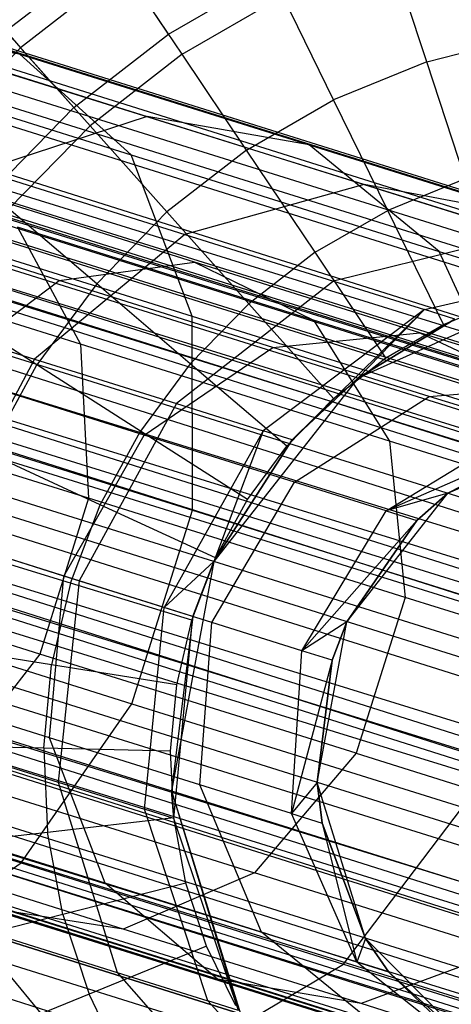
# Model space of a CAD drawing. Extents: x -38.3 to -0.1, y -39.1 to 0.
# Tile 121 of 256: x -8.025 to -7.851, y -23.207 to -22.809. Entities that reach past the tile are written whole.
import ezdxf

# ---------------------------------------------------------------- set-up
doc = ezdxf.new("R2010")
doc.units = 0
doc.header["$MEASUREMENT"] = 0
doc.layers.get('0').update_dxf_attribs({"color": 13, "linetype": 'CONTINUOUS'})

# ---------------------------------------------------------------- blocks, each defined once
blk = doc.blocks.new('ORTO_XII_A_STL')
at = {"color": 0}
for p, q in [((20.81199, 19.7049, 0.98681), (37.16996, 14.56768, 0.91701)), ((37.17335, 14.57852, 1.01054), (20.81199, 19.7049, 0.98681)), ((37.17335, 14.57852, 1.01054), (20.81199, 19.7049, 0.98681)), ((37.17378, 14.57989, 0.98681), (20.81199, 19.7049, 0.98681)), ((37.17378, 14.57989, 0.98681), (20.81199, 19.7049, 0.98681)), ((20.81199, 19.7049, 0.98681), (37.16996, 14.56768, 0.91701)), ((37.16996, 14.56768, 0.91701), (20.80525, 19.68338, 0.89533)), ((37.16704, 14.55837, 0.89533), (20.80525, 19.68338, 0.89533)), ((37.16996, 14.56768, 0.91701), (20.80525, 19.68338, 0.89533)), ((37.16704, 14.55837, 0.89533), (20.80525, 19.68338, 0.89533)), ((37.15396, 14.5166, 0.83947), (20.80525, 19.68338, 0.89533)), ((37.15396, 14.5166, 0.83947), (20.80525, 19.68338, 0.89533)), ((37.16337, 14.54663, 1.09863), (20.80525, 19.68338, 1.07829)), ((37.16704, 14.55837, 1.07829), (20.80525, 19.68338, 1.07829)), ((37.16337, 14.54663, 1.09863), (20.80525, 19.68338, 1.07829)), ((37.16704, 14.55837, 1.07829), (20.80525, 19.68338, 1.07829)), ((37.17335, 14.57852, 1.01054), (20.80525, 19.68338, 1.07829)), ((37.17335, 14.57852, 1.01054), (20.80525, 19.68338, 1.07829)), ((20.79434, 19.64854, 0.98681), (37.15613, 14.52353, 0.98681)), ((37.15141, 14.50847, 0.92277), (20.79434, 19.64854, 0.98681)), ((37.15141, 14.50847, 0.92277), (20.79434, 19.64854, 0.98681)), ((37.15345, 14.51499, 0.93795), (20.79434, 19.64854, 0.98681)), ((37.15345, 14.51499, 0.93795), (20.79434, 19.64854, 0.98681)), ((20.79434, 19.64854, 0.98681), (37.15613, 14.52353, 0.98681)), ((37.15613, 14.52353, 0.98681), (20.78962, 19.63348, 1.05085)), ((37.15583, 14.52257, 1.00342), (20.78962, 19.63348, 1.05085)), ((37.15613, 14.52353, 0.98681), (20.78962, 19.63348, 1.05085)), ((37.15583, 14.52257, 1.00342), (20.78962, 19.63348, 1.05085)), ((37.15141, 14.50847, 1.05085), (20.78962, 19.63348, 1.05085)), ((37.15141, 14.50847, 1.05085), (20.78962, 19.63348, 1.05085)), ((37.13834, 14.46673, 0.87341), (20.78962, 19.63348, 0.92277)), ((37.14226, 14.47923, 0.88367), (20.78962, 19.63348, 0.92277)), ((37.13834, 14.46673, 0.87341), (20.78962, 19.63348, 0.92277)), ((37.14226, 14.47923, 0.88367), (20.78962, 19.63348, 0.92277)), ((37.15141, 14.50847, 0.92277), (20.78962, 19.63348, 0.92277)), ((37.15141, 14.50847, 0.92277), (20.78962, 19.63348, 0.92277)), ((37.15396, 14.5166, 0.83947), (20.78657, 19.62376, 0.82481)), ((37.14837, 14.49875, 0.82481), (20.78657, 19.62376, 0.82481)), ((37.15396, 14.5166, 0.83947), (20.78657, 19.62376, 0.82481)), ((37.14837, 14.49875, 0.82481), (20.78657, 19.62376, 0.82481)), ((37.12902, 14.43699, 0.79568), (20.78657, 19.62376, 0.82481)), ((37.12902, 14.43699, 0.79568), (20.78657, 19.62376, 0.82481)), ((37.14229, 14.47933, 1.16111), (20.78657, 19.62376, 1.14882)), ((37.14837, 14.49875, 1.14882), (20.78657, 19.62376, 1.14882)), ((37.14229, 14.47933, 1.16111), (20.78657, 19.62376, 1.14882)), ((37.14837, 14.49875, 1.14882), (20.78657, 19.62376, 1.14882)), ((37.16337, 14.54663, 1.09863), (20.78657, 19.62376, 1.14882)), ((37.16337, 14.54663, 1.09863), (20.78657, 19.62376, 1.14882)), ((37.15141, 14.50847, 1.05085), (20.77655, 19.59175, 1.10021)), ((37.14884, 14.50025, 1.06509), (20.77655, 19.59175, 1.10021)), ((37.15141, 14.50847, 1.05085), (20.77655, 19.59175, 1.10021)), ((37.14884, 14.50025, 1.06509), (20.77655, 19.59175, 1.10021)), ((37.13834, 14.46673, 1.10021), (20.77655, 19.59175, 1.10021)), ((37.13834, 14.46673, 1.10021), (20.77655, 19.59175, 1.10021)), ((37.11991, 14.40789, 0.85002), (20.77655, 19.59175, 0.87341)), ((37.1248, 14.4235, 0.85302), (20.77655, 19.59175, 0.87341)), ((37.11991, 14.40789, 0.85002), (20.77655, 19.59175, 0.87341)), ((37.1248, 14.4235, 0.85302), (20.77655, 19.59175, 0.87341)), ((37.13834, 14.46673, 0.87341), (20.77655, 19.59175, 0.87341)), ((37.13834, 14.46673, 0.87341), (20.77655, 19.59175, 0.87341)), ((37.12902, 14.43699, 0.79568), (20.76024, 19.53969, 0.7914)), ((37.12204, 14.41468, 0.7914), (20.76024, 19.53969, 0.7914)), ((37.12902, 14.43699, 0.79568), (20.76024, 19.53969, 0.7914)), ((37.12204, 14.41468, 0.7914), (20.76024, 19.53969, 0.7914)), ((37.10086, 14.34708, 0.79568), (20.76024, 19.53969, 0.7914)), ((37.10086, 14.34708, 0.79568), (20.76024, 19.53969, 0.7914)), ((37.11494, 14.39204, 1.18366), (20.76024, 19.53969, 1.18223)), ((37.12204, 14.41468, 1.18223), (20.76024, 19.53969, 1.18223)), ((37.11494, 14.39204, 1.18366), (20.76024, 19.53969, 1.18223)), ((37.12204, 14.41468, 1.18223), (20.76024, 19.53969, 1.18223)), ((37.14229, 14.47933, 1.16111), (20.76024, 19.53969, 1.18223)), ((37.14229, 14.47933, 1.16111), (20.76024, 19.53969, 1.18223)), ((37.13834, 14.46673, 1.10021), (20.75812, 19.5329, 1.1236)), ((37.13408, 14.45314, 1.10882), (20.75812, 19.5329, 1.1236)), ((37.13834, 14.46673, 1.10021), (20.75812, 19.5329, 1.1236)), ((37.13408, 14.45314, 1.10882), (20.75812, 19.5329, 1.1236)), ((37.11991, 14.40789, 1.1236), (20.75812, 19.5329, 1.1236)), ((37.11991, 14.40789, 1.1236), (20.75812, 19.5329, 1.1236)), ((37.10034, 14.34541, 0.85797), (20.75812, 19.5329, 0.85002)), ((37.10509, 14.36057, 0.85302), (20.75812, 19.5329, 0.85002)), ((37.10034, 14.34541, 0.85797), (20.75812, 19.5329, 0.85002)), ((37.10509, 14.36057, 0.85302), (20.75812, 19.5329, 0.85002)), ((37.11991, 14.40789, 0.85002), (20.75812, 19.5329, 0.85002)), ((37.11991, 14.40789, 0.85002), (20.75812, 19.5329, 0.85002)), ((37.11991, 14.40789, 1.1236), (20.73854, 19.47042, 1.11565)), ((37.11494, 14.39204, 1.12461), (20.73854, 19.47042, 1.11565)), ((37.11991, 14.40789, 1.1236), (20.73854, 19.47042, 1.11565)), ((37.11494, 14.39204, 1.12461), (20.73854, 19.47042, 1.11565)), ((37.10034, 14.34541, 1.11565), (20.73854, 19.47042, 1.11565)), ((37.10034, 14.34541, 1.11565), (20.73854, 19.47042, 1.11565)), ((37.08411, 14.29361, 0.89544), (20.73854, 19.47042, 0.85797)), ((37.08763, 14.30484, 0.88367), (20.73854, 19.47042, 0.85797)), ((37.08411, 14.29361, 0.89544), (20.73854, 19.47042, 0.85797)), ((37.08763, 14.30484, 0.88367), (20.73854, 19.47042, 0.85797)), ((37.10034, 14.34541, 0.85797), (20.73854, 19.47042, 0.85797)), ((37.10034, 14.34541, 0.85797), (20.73854, 19.47042, 0.85797)), ((37.10086, 14.34708, 0.79568), (20.73228, 19.45043, 0.80275)), ((37.09408, 14.32542, 0.80275), (20.73228, 19.45043, 0.80275)), ((37.10086, 14.34708, 0.79568), (20.73228, 19.45043, 0.80275)), ((37.09408, 14.32542, 0.80275), (20.73228, 19.45043, 0.80275)), ((37.07592, 14.26747, 0.83947), (20.73228, 19.45043, 0.80275)), ((37.07592, 14.26747, 0.83947), (20.73228, 19.45043, 0.80275)), ((37.0876, 14.30474, 1.16111), (20.73228, 19.45043, 1.17087)), ((37.09408, 14.32542, 1.17087), (20.73228, 19.45043, 1.17087)), ((37.0876, 14.30474, 1.16111), (20.73228, 19.45043, 1.17087)), ((37.09408, 14.32542, 1.17087), (20.73228, 19.45043, 1.17087)), ((37.11494, 14.39204, 1.18366), (20.73228, 19.45043, 1.17087)), ((37.11494, 14.39204, 1.18366), (20.73228, 19.45043, 1.17087)), ((37.10034, 14.34541, 1.11565), (20.72232, 19.41862, 1.07819)), ((37.0958, 14.33093, 1.10882), (20.72232, 19.41862, 1.07819)), ((37.10034, 14.34541, 1.11565), (20.72232, 19.41862, 1.07819)), ((37.0958, 14.33093, 1.10882), (20.72232, 19.41862, 1.07819)), ((37.08411, 14.29361, 1.07819), (20.72232, 19.41862, 1.07819)), ((37.08411, 14.29361, 1.07819), (20.72232, 19.41862, 1.07819)), ((37.07495, 14.26436, 0.95383), (20.72232, 19.41862, 0.89544)), ((37.07643, 14.26908, 0.93795), (20.72232, 19.41862, 0.89544)), ((37.07495, 14.26436, 0.95383), (20.72232, 19.41862, 0.89544)), ((37.07643, 14.26908, 0.93795), (20.72232, 19.41862, 0.89544)), ((37.08411, 14.29361, 0.89544), (20.72232, 19.41862, 0.89544)), ((37.08411, 14.29361, 0.89544), (20.72232, 19.41862, 0.89544)), ((37.08411, 14.29361, 1.07819), (20.71316, 19.38937, 1.01979)), ((37.08105, 14.28382, 1.06509), (20.71316, 19.38937, 1.01979)), ((37.08411, 14.29361, 1.07819), (20.71316, 19.38937, 1.01979)), ((37.08105, 14.28382, 1.06509), (20.71316, 19.38937, 1.01979)), ((37.07495, 14.26436, 1.01979), (20.71316, 19.38937, 1.01979)), ((37.07495, 14.26436, 1.01979), (20.71316, 19.38937, 1.01979)), ((37.07405, 14.2615, 1.00342), (20.71316, 19.38937, 0.95383)), ((37.07405, 14.2615, 1.00342), (20.71316, 19.38937, 0.95383)), ((37.07495, 14.26436, 0.95383), (20.71316, 19.38937, 0.95383)), ((37.07495, 14.26436, 0.95383), (20.71316, 19.38937, 0.95383)), ((37.07495, 14.26436, 1.01979), (20.71196, 19.38555, 0.98681)), ((37.07495, 14.26436, 1.01979), (20.71196, 19.38555, 0.98681)), ((37.07405, 14.2615, 1.00342), (20.71196, 19.38555, 0.98681)), ((37.07405, 14.2615, 1.00342), (20.71196, 19.38555, 0.98681)), ((37.07592, 14.26747, 0.83947), (20.70911, 19.37644, 0.85627)), ((20.70911, 19.37644, 0.85627), (37.05993, 14.21639, 0.91701)), ((20.70911, 19.37644, 0.85627), (37.05993, 14.21639, 0.91701)), ((20.70911, 19.37644, 0.85627), (37.0709, 14.25143, 0.85627)), ((20.70911, 19.37644, 0.85627), (37.0709, 14.25143, 0.85627)), ((37.07592, 14.26747, 0.83947), (20.70911, 19.37644, 0.85627)), ((37.06652, 14.23744, 1.09863), (20.70911, 19.37644, 1.11735)), ((37.0709, 14.25143, 1.11735), (20.70911, 19.37644, 1.11735)), ((37.06652, 14.23744, 1.09863), (20.70911, 19.37644, 1.11735)), ((37.0709, 14.25143, 1.11735), (20.70911, 19.37644, 1.11735)), ((37.0876, 14.30474, 1.16111), (20.70911, 19.37644, 1.11735)), ((37.0876, 14.30474, 1.16111), (20.70911, 19.37644, 1.11735)), ((30.4274, 16.69193, 1.88471), (30.56423, 16.64907, 2.00717)), ((30.4274, 16.69193, 1.88471), (30.56423, 16.64907, 2.00717)), ((30.60125, 16.69146, 14.73178), (30.55861, 16.65836, 14.73178)), ((30.60125, 16.69146, 14.73178), (30.55861, 16.65836, 14.73178)), ((30.62425, 16.65725, 14.66398), (30.60125, 16.69146, 14.73178)), ((30.62425, 16.65725, 14.66398), (30.60125, 16.69146, 14.73178)), ((30.72862, 16.64604, 16.969), (30.714, 16.69033, 16.94725)), ((30.72862, 16.64604, 16.969), (30.714, 16.69033, 16.94725)), ((30.60622, 16.68407, 16.91773), (30.56454, 16.65171, 16.91773)), ((30.60622, 16.68407, 16.91773), (30.56454, 16.65171, 16.91773)), ((30.62974, 16.64908, 16.94725), (30.60622, 16.68407, 16.91773)), ((30.62974, 16.64908, 16.94725), (30.60622, 16.68407, 16.91773)), ((30.62425, 16.65725, 14.66398), (30.66613, 16.68143, 14.66398)), ((30.62425, 16.65725, 14.66398), (30.66613, 16.68143, 14.66398)), ((30.54031, 16.67886, 16.88133), (30.56454, 16.65171, 16.91773)), ((30.54031, 16.67886, 16.88133), (30.56454, 16.65171, 16.91773)), ((30.62974, 16.64908, 16.94725), (30.67046, 16.67259, 16.94725)), ((30.62974, 16.64908, 16.94725), (30.67046, 16.67259, 16.94725)), ((30.69098, 16.63069, 16.969), (30.67046, 16.67259, 16.94725)), ((30.69098, 16.63069, 16.969), (30.67046, 16.67259, 16.94725)), ((30.56423, 16.64907, 2.00717), (30.50674, 16.65811, 2.06474)), ((30.50674, 16.65811, 2.06474), (30.61569, 16.62399, 2.19841)), ((30.50674, 16.65811, 2.06474), (30.61569, 16.62399, 2.19841)), ((30.56423, 16.64907, 2.00717), (30.50674, 16.65811, 2.06474)), ((30.58605, 16.62759, 14.66398), (30.55861, 16.65836, 14.73178)), ((30.58605, 16.62759, 14.66398), (30.55861, 16.65836, 14.73178)), ((30.58605, 16.62759, 14.66398), (30.62425, 16.65725, 14.66398)), ((30.58605, 16.62759, 14.66398), (30.62425, 16.65725, 14.66398)), ((30.72862, 16.64604, 16.969), (30.768, 16.65611, 16.969)), ((30.72862, 16.64604, 16.969), (30.768, 16.65611, 16.969)), ((30.4635, 16.65411, 1.82173), (30.6092, 16.60848, 1.95213)), ((30.4635, 16.65411, 1.82173), (30.6092, 16.60848, 1.95213)), ((30.52765, 16.61397, 16.91773), (30.56454, 16.65171, 16.91773)), ((30.52765, 16.61397, 16.91773), (30.56454, 16.65171, 16.91773)), ((30.6092, 16.60848, 1.95213), (30.56423, 16.64907, 2.00717)), ((30.56423, 16.64907, 2.00717), (30.68109, 16.61246, 2.15056)), ((30.56423, 16.64907, 2.00717), (30.68109, 16.61246, 2.15056)), ((30.6092, 16.60848, 1.95213), (30.56423, 16.64907, 2.00717)), ((30.56454, 16.65171, 16.91773), (30.59261, 16.62025, 16.94725)), ((30.56454, 16.65171, 16.91773), (30.59261, 16.62025, 16.94725)), ((30.62974, 16.64908, 16.94725), (30.59261, 16.62025, 16.94725)), ((30.62974, 16.64908, 16.94725), (30.59261, 16.62025, 16.94725)), ((30.65577, 16.61037, 16.969), (30.62974, 16.64908, 16.94725)), ((30.65577, 16.61037, 16.969), (30.62974, 16.64908, 16.94725)), ((30.72862, 16.64604, 16.969), (30.69098, 16.63069, 16.969)), ((30.72862, 16.64604, 16.969), (30.69098, 16.63069, 16.969)), ((30.7442, 16.59882, 16.98232), (30.72862, 16.64604, 16.969)), ((30.7442, 16.59882, 16.98232), (30.72862, 16.64604, 16.969)), ((30.65577, 16.61037, 16.969), (30.69098, 16.63069, 16.969)), ((30.65577, 16.61037, 16.969), (30.69098, 16.63069, 16.969)), ((30.71284, 16.58604, 16.98232), (30.69098, 16.63069, 16.969)), ((30.71284, 16.58604, 16.98232), (30.69098, 16.63069, 16.969)), ((30.55225, 16.59301, 14.66398), (30.58605, 16.62759, 14.66398)), ((30.55225, 16.59301, 14.66398), (30.58605, 16.62759, 14.66398)), ((30.61569, 16.62399, 2.19841), (30.54873, 16.60207, 2.24008)), ((30.61569, 16.62399, 2.19841), (30.54873, 16.60207, 2.24008)), ((30.55974, 16.58662, 16.94725), (30.59261, 16.62025, 16.94725)), ((30.55974, 16.58662, 16.94725), (30.59261, 16.62025, 16.94725)), ((30.59261, 16.62025, 16.94725), (30.62366, 16.58544, 16.969)), ((30.59261, 16.62025, 16.94725), (30.62366, 16.58544, 16.969)), ((30.68109, 16.61246, 2.15056), (30.61569, 16.62399, 2.19841)), ((30.61569, 16.62399, 2.19841), (30.70334, 16.59653, 2.3483)), ((30.61569, 16.62399, 2.19841), (30.70334, 16.59653, 2.3483)), ((30.68109, 16.61246, 2.15056), (30.61569, 16.62399, 2.19841)), ((30.73363, 16.5695, 2.1048), (30.68109, 16.61246, 2.15056)), ((30.68109, 16.61246, 2.15056), (30.77511, 16.58302, 2.31134)), ((30.68109, 16.61246, 2.15056), (30.77511, 16.58302, 2.31134)), ((30.73363, 16.5695, 2.1048), (30.68109, 16.61246, 2.15056)), ((30.63387, 16.54335, 1.90911), (30.6092, 16.60848, 1.95213)), ((30.6092, 16.60848, 1.95213), (30.73363, 16.5695, 2.1048)), ((30.6092, 16.60848, 1.95213), (30.73363, 16.5695, 2.1048)), ((30.63387, 16.54335, 1.90911), (30.6092, 16.60848, 1.95213)), ((30.65577, 16.61037, 16.969), (30.62366, 16.58544, 16.969)), ((30.65577, 16.61037, 16.969), (30.62366, 16.58544, 16.969)), ((30.68351, 16.56911, 16.98232), (30.65577, 16.61037, 16.969)), ((30.68351, 16.56911, 16.98232), (30.65577, 16.61037, 16.969)), ((30.63475, 16.56517, 2.17242), (30.5215, 16.60065, 2.03347)), ((30.63475, 16.56517, 2.17242), (30.5215, 16.60065, 2.03347)), ((30.54873, 16.60207, 2.24008), (30.63083, 16.57635, 2.38048)), ((30.54873, 16.60207, 2.24008), (30.63083, 16.57635, 2.38048)), ((30.70334, 16.59653, 2.3483), (30.63083, 16.57635, 2.38048)), ((30.70334, 16.59653, 2.3483), (30.63083, 16.57635, 2.38048)), ((30.77511, 16.58302, 2.31134), (30.70334, 16.59653, 2.3483)), ((30.70334, 16.59653, 2.3483), (30.76753, 16.57642, 2.51071)), ((30.70334, 16.59653, 2.3483), (30.76753, 16.57642, 2.51071)), ((30.77511, 16.58302, 2.31134), (30.70334, 16.59653, 2.3483)), ((30.7442, 16.59882, 16.98232), (30.71284, 16.58604, 16.98232)), ((30.7442, 16.59882, 16.98232), (30.71284, 16.58604, 16.98232)), ((30.58015, 16.55777, 2.20866), (30.4729, 16.59136, 2.07707)), ((30.58015, 16.55777, 2.20866), (30.4729, 16.59136, 2.07707)), ((30.48125, 16.59116, 1.77252), (30.63387, 16.54335, 1.90911)), ((30.48125, 16.59116, 1.77252), (30.63387, 16.54335, 1.90911)), ((30.59525, 16.55637, 16.969), (30.55974, 16.58662, 16.94725)), ((30.59525, 16.55637, 16.969), (30.55974, 16.58662, 16.94725)), ((30.59525, 16.55637, 16.969), (30.62366, 16.58544, 16.969)), ((30.59525, 16.55637, 16.969), (30.62366, 16.58544, 16.969)), ((30.62366, 16.58544, 16.969), (30.65676, 16.54834, 16.98232)), ((30.62366, 16.58544, 16.969), (30.65676, 16.54834, 16.98232)), ((30.68351, 16.56911, 16.98232), (30.71284, 16.58604, 16.98232)), ((30.68351, 16.56911, 16.98232), (30.71284, 16.58604, 16.98232)), ((30.73538, 16.53999, 16.98681), (30.71284, 16.58604, 16.98232)), ((30.73538, 16.53999, 16.98681), (30.71284, 16.58604, 16.98232)), ((30.58873, 16.532, 1.94879), (30.4425, 16.5778, 1.81791)), ((30.58873, 16.532, 1.94879), (30.4425, 16.5778, 1.81791)), ((30.68292, 16.54175, 2.13393), (30.56331, 16.57922, 1.98717)), ((30.56331, 16.57922, 1.98717), (30.58873, 16.532, 1.94879)), ((30.68292, 16.54175, 2.13393), (30.56331, 16.57922, 1.98717)), ((30.56331, 16.57922, 1.98717), (30.58873, 16.532, 1.94879)), ((30.63083, 16.57635, 2.38048), (30.57013, 16.52597, 2.40232)), ((30.63083, 16.57635, 2.38048), (30.57013, 16.52597, 2.40232)), ((30.63083, 16.57635, 2.38048), (30.69096, 16.55752, 2.53261)), ((30.63083, 16.57635, 2.38048), (30.69096, 16.55752, 2.53261)), ((30.76753, 16.57642, 2.51071), (30.69096, 16.55752, 2.53261)), ((30.76753, 16.57642, 2.51071), (30.69096, 16.55752, 2.53261)), ((30.68351, 16.56911, 16.98232), (30.65676, 16.54834, 16.98232)), ((30.68351, 16.56911, 16.98232), (30.65676, 16.54834, 16.98232)), ((30.71212, 16.52656, 16.98681), (30.68351, 16.56911, 16.98232)), ((30.71212, 16.52656, 16.98681), (30.68351, 16.56911, 16.98232)), ((30.76423, 16.50252, 2.06905), (30.73363, 16.5695, 2.1048)), ((30.73363, 16.5695, 2.1048), (30.83375, 16.53814, 2.276)), ((30.73363, 16.5695, 2.1048), (30.83375, 16.53814, 2.276)), ((30.76423, 16.50252, 2.06905), (30.73363, 16.5695, 2.1048)), ((30.58015, 16.55777, 2.20866), (30.63475, 16.56517, 2.17242)), ((30.58015, 16.55777, 2.20866), (30.63475, 16.56517, 2.17242)), ((30.72586, 16.53663, 2.32822), (30.63475, 16.56517, 2.17242)), ((30.63475, 16.56517, 2.17242), (30.68292, 16.54175, 2.13393)), ((30.72586, 16.53663, 2.32822), (30.63475, 16.56517, 2.17242)), ((30.63475, 16.56517, 2.17242), (30.68292, 16.54175, 2.13393)), ((30.72765, 16.54603, 2.69273), (30.80669, 16.56416, 2.68164)), ((30.72765, 16.54603, 2.69273), (30.80669, 16.56416, 2.68164)), ((30.53163, 16.52123, 2.23437), (30.58015, 16.55777, 2.20866)), ((30.53163, 16.52123, 2.23437), (30.58015, 16.55777, 2.20866)), ((30.66644, 16.53074, 2.35622), (30.58015, 16.55777, 2.20866)), ((30.66644, 16.53074, 2.35622), (30.58015, 16.55777, 2.20866)), ((30.69096, 16.55752, 2.53261), (30.6275, 16.508, 2.54748)), ((30.69096, 16.55752, 2.53261), (30.6275, 16.508, 2.54748)), ((30.69096, 16.55752, 2.53261), (30.72765, 16.54603, 2.69273)), ((30.69096, 16.55752, 2.53261), (30.72765, 16.54603, 2.69273)), ((30.78675, 16.55687, 4.60048), (30.70077, 16.51833, 4.60048)), ((30.78675, 16.55687, 4.60048), (30.70077, 16.51833, 4.60048)), ((30.59525, 16.55637, 16.969), (30.57105, 16.5237, 16.969)), ((30.59525, 16.55637, 16.969), (30.57105, 16.5237, 16.969)), ((30.63309, 16.52412, 16.98232), (30.59525, 16.55637, 16.969)), ((30.63309, 16.52412, 16.98232), (30.59525, 16.55637, 16.969)), ((30.49178, 16.55051, 2.26836), (30.57013, 16.52597, 2.40232)), ((30.49178, 16.55051, 2.26836), (30.57013, 16.52597, 2.40232)), ((30.57105, 16.5237, 16.969), (30.53176, 16.54884, 16.94725)), ((30.57105, 16.5237, 16.969), (30.53176, 16.54884, 16.94725)), ((30.73538, 16.53999, 16.98681), (30.76026, 16.55013, 16.98681)), ((30.73538, 16.53999, 16.98681), (30.76026, 16.55013, 16.98681)), ((30.63309, 16.52412, 16.98232), (30.65676, 16.54834, 16.98232)), ((30.63309, 16.52412, 16.98232), (30.65676, 16.54834, 16.98232)), ((30.65676, 16.54834, 16.98232), (30.69089, 16.51008, 16.98681)), ((30.65676, 16.54834, 16.98232), (30.69089, 16.51008, 16.98681)), ((30.72765, 16.54603, 2.69273), (30.66251, 16.49704, 2.70026)), ((30.72765, 16.54603, 2.69273), (30.66251, 16.49704, 2.70026)), ((30.72765, 16.54603, 2.69273), (30.67427, 16.49335, 2.85689)), ((30.72765, 16.54603, 2.69273), (30.67427, 16.49335, 2.85689)), ((30.70077, 16.51833, 2.85689), (30.72765, 16.54603, 2.69273)), ((30.70077, 16.51833, 2.85689), (30.72765, 16.54603, 2.69273)), ((30.73998, 16.54217, 2.85689), (30.72765, 16.54603, 2.69273)), ((30.73998, 16.54217, 2.85689), (30.72765, 16.54603, 2.69273)), ((30.63399, 16.46496, 1.88557), (30.63387, 16.54335, 1.90911)), ((30.63387, 16.54335, 1.90911), (30.76423, 16.50252, 2.06905)), ((30.63387, 16.54335, 1.90911), (30.76423, 16.50252, 2.06905)), ((30.63399, 16.46496, 1.88557), (30.63387, 16.54335, 1.90911)), ((30.77916, 16.51161, 2.2985), (30.68292, 16.54175, 2.13393)), ((30.68292, 16.54175, 2.13393), (30.71363, 16.49288, 2.10203)), ((30.77916, 16.51161, 2.2985), (30.68292, 16.54175, 2.13393)), ((30.68292, 16.54175, 2.13393), (30.71363, 16.49288, 2.10203)), ((30.70077, 16.51833, 2.85689), (30.73998, 16.54217, 2.85689)), ((30.73998, 16.54217, 2.85689), (30.70077, 16.51833, 4.60048)), ((30.73998, 16.54217, 2.85689), (30.70077, 16.51833, 4.60048)), ((30.70077, 16.51833, 2.85689), (30.73998, 16.54217, 2.85689)), ((30.66644, 16.53074, 2.35622), (30.72586, 16.53663, 2.32822)), ((30.66644, 16.53074, 2.35622), (30.72586, 16.53663, 2.32822)), ((30.71212, 16.52656, 16.98681), (30.73538, 16.53999, 16.98681)), ((30.71212, 16.52656, 16.98681), (30.73538, 16.53999, 16.98681)), ((30.7926, 16.51573, 2.49704), (30.72586, 16.53663, 2.32822)), ((30.72586, 16.53663, 2.32822), (30.77916, 16.51161, 2.2985)), ((30.7926, 16.51573, 2.49704), (30.72586, 16.53663, 2.32822)), ((30.72586, 16.53663, 2.32822), (30.77916, 16.51161, 2.2985)), ((30.71363, 16.49288, 2.10203), (30.58873, 16.532, 1.94879)), ((30.58873, 16.532, 1.94879), (30.59196, 16.46979, 1.92712)), ((30.71363, 16.49288, 2.10203), (30.58873, 16.532, 1.94879)), ((30.58873, 16.532, 1.94879), (30.59196, 16.46979, 1.92712)), ((30.6145, 16.49528, 2.37607), (30.66644, 16.53074, 2.35622)), ((30.6145, 16.49528, 2.37607), (30.66644, 16.53074, 2.35622)), ((30.72964, 16.51094, 2.5161), (30.66644, 16.53074, 2.35622)), ((30.72964, 16.51094, 2.5161), (30.66644, 16.53074, 2.35622)), ((30.57013, 16.52597, 2.40232), (30.53172, 16.4541, 2.41005)), ((30.57013, 16.52597, 2.40232), (30.53172, 16.4541, 2.41005)), ((30.57013, 16.52597, 2.40232), (30.6275, 16.508, 2.54748)), ((30.57013, 16.52597, 2.40232), (30.6275, 16.508, 2.54748)), ((30.69089, 16.51008, 16.98681), (30.71212, 16.52656, 16.98681)), ((30.69089, 16.51008, 16.98681), (30.71212, 16.52656, 16.98681)), ((30.6145, 16.49528, 2.37607), (30.53163, 16.52123, 2.23437)), ((30.6145, 16.49528, 2.37607), (30.53163, 16.52123, 2.23437)), ((30.55153, 16.48804, 16.969), (30.57105, 16.5237, 16.969)), ((30.55153, 16.48804, 16.969), (30.57105, 16.5237, 16.969)), ((30.61293, 16.49691, 16.98232), (30.57105, 16.5237, 16.969)), ((30.61293, 16.49691, 16.98232), (30.57105, 16.5237, 16.969)), ((30.63309, 16.52412, 16.98232), (30.61293, 16.49691, 16.98232)), ((30.63309, 16.52412, 16.98232), (30.61293, 16.49691, 16.98232)), ((30.67211, 16.49087, 16.98681), (30.63309, 16.52412, 16.98232)), ((30.67211, 16.49087, 16.98681), (30.63309, 16.52412, 16.98232)), ((30.59196, 16.46979, 1.92712), (30.44224, 16.51669, 1.79312)), ((30.59196, 16.46979, 1.92712), (30.44224, 16.51669, 1.79312)), ((30.70077, 16.51833, 4.60048), (30.64256, 16.44425, 4.60048)), ((30.70077, 16.51833, 4.60048), (30.64256, 16.44425, 4.60048)), ((30.67427, 16.49335, 2.85689), (30.70077, 16.51833, 2.85689)), ((30.70077, 16.51833, 4.60048), (30.67427, 16.49335, 2.85689)), ((30.67427, 16.49335, 2.85689), (30.70077, 16.51833, 2.85689)), ((30.70077, 16.51833, 4.60048), (30.67427, 16.49335, 2.85689)), ((30.70077, 16.51833, 2.85689), (30.70077, 16.51833, 4.60048)), ((30.70077, 16.51833, 2.85689), (30.70077, 16.51833, 4.60048)), ((30.47757, 16.51395, 1.74558), (30.63399, 16.46496, 1.88557)), ((30.47757, 16.51395, 1.74558), (30.63399, 16.46496, 1.88557)), ((30.72964, 16.51094, 2.5161), (30.7926, 16.51573, 2.49704)), ((30.72964, 16.51094, 2.5161), (30.7926, 16.51573, 2.49704)), ((30.67211, 16.49087, 16.98681), (30.69089, 16.51008, 16.98681)), ((30.67211, 16.49087, 16.98681), (30.69089, 16.51008, 16.98681)), ((30.67519, 16.47627, 2.52961), (30.72964, 16.51094, 2.5161)), ((30.67519, 16.47627, 2.52961), (30.72964, 16.51094, 2.5161)), ((30.76819, 16.49887, 2.68437), (30.72964, 16.51094, 2.5161)), ((30.76819, 16.49887, 2.68437), (30.72964, 16.51094, 2.5161)), ((30.6275, 16.508, 2.54748), (30.58812, 16.43643, 2.55274)), ((30.6275, 16.508, 2.54748), (30.58812, 16.43643, 2.55274)), ((30.6275, 16.508, 2.54748), (30.66251, 16.49704, 2.70026)), ((30.6275, 16.508, 2.54748), (30.66251, 16.49704, 2.70026)), ((30.59667, 16.4672, 16.98232), (30.61293, 16.49691, 16.98232)), ((30.59667, 16.4672, 16.98232), (30.61293, 16.49691, 16.98232)), ((30.65613, 16.46928, 16.98681), (30.61293, 16.49691, 16.98232)), ((30.65613, 16.46928, 16.98681), (30.61293, 16.49691, 16.98232)), ((30.66251, 16.49704, 2.70026), (30.62253, 16.42566, 2.70292)), ((30.66251, 16.49704, 2.70026), (30.62253, 16.42566, 2.70292)), ((30.66251, 16.49704, 2.70026), (30.64256, 16.44425, 2.85689)), ((30.66251, 16.49704, 2.70026), (30.64256, 16.44425, 2.85689)), ((30.67427, 16.49335, 2.85689), (30.66251, 16.49704, 2.70026)), ((30.67427, 16.49335, 2.85689), (30.66251, 16.49704, 2.70026)), ((30.71221, 16.46467, 2.69121), (30.76819, 16.49887, 2.68437)), ((30.71221, 16.46467, 2.69121), (30.76819, 16.49887, 2.68437)), ((30.73712, 16.47179, 4.60048), (30.79731, 16.49877, 4.60048)), ((30.73712, 16.47179, 4.60048), (30.79731, 16.49877, 4.60048)), ((30.58194, 16.43837, 2.38324), (30.6145, 16.49528, 2.37607)), ((30.58194, 16.43837, 2.38324), (30.6145, 16.49528, 2.37607)), ((30.67519, 16.47627, 2.52961), (30.6145, 16.49528, 2.37607)), ((30.67519, 16.47627, 2.52961), (30.6145, 16.49528, 2.37607)), ((30.64256, 16.44425, 2.85689), (30.67427, 16.49335, 2.85689)), ((30.67427, 16.49335, 2.85689), (30.64256, 16.44425, 4.60048)), ((30.67427, 16.49335, 2.85689), (30.64256, 16.44425, 4.60048)), ((30.64256, 16.44425, 2.85689), (30.67427, 16.49335, 2.85689)), ((30.78115, 16.49481, 2.85689), (30.71221, 16.46467, 2.69121)), ((30.78115, 16.49481, 2.85689), (30.71221, 16.46467, 2.69121)), ((30.81411, 16.4614, 2.27385), (30.71363, 16.49288, 2.10203)), ((30.71363, 16.49288, 2.10203), (30.71984, 16.42973, 2.08401)), ((30.81411, 16.4614, 2.27385), (30.71363, 16.49288, 2.10203)), ((30.71363, 16.49288, 2.10203), (30.71984, 16.42973, 2.08401)), ((30.78115, 16.49481, 2.85689), (30.73712, 16.47179, 2.85689)), ((30.73712, 16.47179, 4.60048), (30.78115, 16.49481, 2.85689)), ((30.78115, 16.49481, 2.85689), (30.73712, 16.47179, 2.85689)), ((30.73712, 16.47179, 4.60048), (30.78115, 16.49481, 2.85689)), ((30.65613, 16.46928, 16.98681), (30.67211, 16.49087, 16.98681)), ((30.65613, 16.46928, 16.98681), (30.67211, 16.49087, 16.98681)), ((30.59667, 16.4672, 16.98232), (30.55153, 16.48804, 16.969)), ((30.59667, 16.4672, 16.98232), (30.55153, 16.48804, 16.969)), ((30.64172, 16.41965, 2.53449), (30.67519, 16.47627, 2.52961)), ((30.64172, 16.41965, 2.53449), (30.67519, 16.47627, 2.52961)), ((30.71221, 16.46467, 2.69121), (30.67519, 16.47627, 2.52961)), ((30.71221, 16.46467, 2.69121), (30.67519, 16.47627, 2.52961)), ((30.59196, 16.46979, 1.92712), (30.57225, 16.40685, 1.92712)), ((30.59196, 16.46979, 1.92712), (30.57225, 16.40685, 1.92712)), ((30.71984, 16.42973, 2.08401), (30.59196, 16.46979, 1.92712)), ((30.71984, 16.42973, 2.08401), (30.59196, 16.46979, 1.92712)), ((30.64322, 16.44571, 16.98681), (30.65613, 16.46928, 16.98681)), ((30.64322, 16.44571, 16.98681), (30.65613, 16.46928, 16.98681)), ((30.69638, 16.41993, 4.60048), (30.73712, 16.47179, 4.60048)), ((30.69638, 16.41993, 4.60048), (30.73712, 16.47179, 4.60048)), ((30.73712, 16.47179, 2.85689), (30.71221, 16.46467, 2.69121)), ((30.73712, 16.47179, 2.85689), (30.71221, 16.46467, 2.69121)), ((30.73712, 16.47179, 2.85689), (30.72465, 16.46077, 2.85689)), ((30.72465, 16.46077, 2.85689), (30.73712, 16.47179, 4.60048)), ((30.72465, 16.46077, 2.85689), (30.73712, 16.47179, 4.60048)), ((30.73712, 16.47179, 2.85689), (30.72465, 16.46077, 2.85689)), ((30.73712, 16.47179, 2.85689), (30.73712, 16.47179, 4.60048)), ((30.73712, 16.47179, 2.85689), (30.73712, 16.47179, 4.60048)), ((30.58461, 16.43556, 16.98232), (30.59667, 16.4672, 16.98232)), ((30.58461, 16.43556, 16.98232), (30.59667, 16.4672, 16.98232)), ((30.64322, 16.44571, 16.98681), (30.59667, 16.4672, 16.98232)), ((30.64322, 16.44571, 16.98681), (30.59667, 16.4672, 16.98232)), ((30.58194, 16.43837, 2.38324), (30.50031, 16.46394, 2.24365)), ((30.58194, 16.43837, 2.38324), (30.50031, 16.46394, 2.24365)), ((30.60952, 16.38684, 1.88557), (30.63399, 16.46496, 1.88557)), ((30.60952, 16.38684, 1.88557), (30.63399, 16.46496, 1.88557)), ((30.63399, 16.46496, 1.88557), (30.76757, 16.42311, 2.04948)), ((30.63399, 16.46496, 1.88557), (30.76757, 16.42311, 2.04948)), ((30.67819, 16.40822, 2.69368), (30.71221, 16.46467, 2.69121)), ((30.67819, 16.40822, 2.69368), (30.71221, 16.46467, 2.69121)), ((30.71221, 16.46467, 2.69121), (30.72465, 16.46077, 2.85689)), ((30.71221, 16.46467, 2.69121), (30.72465, 16.46077, 2.85689)), ((30.72465, 16.46077, 2.85689), (30.67819, 16.40822, 2.69368)), ((30.72465, 16.46077, 2.85689), (30.67819, 16.40822, 2.69368)), ((30.72465, 16.46077, 2.85689), (30.69638, 16.41993, 2.85689)), ((30.69638, 16.41993, 4.60048), (30.72465, 16.46077, 2.85689)), ((30.72465, 16.46077, 2.85689), (30.69638, 16.41993, 2.85689)), ((30.69638, 16.41993, 4.60048), (30.72465, 16.46077, 2.85689)), ((30.57225, 16.40685, 1.92712), (30.42252, 16.45375, 1.79312)), ((30.57225, 16.40685, 1.92712), (30.42252, 16.45375, 1.79312)), ((30.58812, 16.43643, 2.55274), (30.53172, 16.4541, 2.41005)), ((30.58812, 16.43643, 2.55274), (30.53172, 16.4541, 2.41005)), ((30.58461, 16.43556, 16.98232), (30.53705, 16.45006, 16.969)), ((30.58461, 16.43556, 16.98232), (30.53705, 16.45006, 16.969)), ((30.63365, 16.4206, 16.98681), (30.64322, 16.44571, 16.98681)), ((30.63365, 16.4206, 16.98681), (30.64322, 16.44571, 16.98681)), ((30.64256, 16.44425, 2.85689), (30.62253, 16.42566, 2.70292)), ((30.64256, 16.44425, 2.85689), (30.62253, 16.42566, 2.70292)), ((30.64256, 16.44425, 4.60048), (30.62544, 16.3516, 4.60048)), ((30.64256, 16.44425, 4.60048), (30.62544, 16.3516, 4.60048)), ((30.6341, 16.42204, 2.85689), (30.64256, 16.44425, 2.85689)), ((30.64256, 16.44425, 4.60048), (30.6341, 16.42204, 2.85689)), ((30.6341, 16.42204, 2.85689), (30.64256, 16.44425, 2.85689)), ((30.64256, 16.44425, 4.60048), (30.6341, 16.42204, 2.85689)), ((30.64256, 16.44425, 2.85689), (30.64256, 16.44425, 4.60048)), ((30.64256, 16.44425, 2.85689), (30.64256, 16.44425, 4.60048)), ((30.57622, 16.37306, 2.37607), (30.58194, 16.43837, 2.38324)), ((30.57622, 16.37306, 2.37607), (30.58194, 16.43837, 2.38324)), ((30.64172, 16.41965, 2.53449), (30.58194, 16.43837, 2.38324)), ((30.64172, 16.41965, 2.53449), (30.58194, 16.43837, 2.38324)), ((30.45311, 16.43584, 1.74558), (30.60952, 16.38684, 1.88557)), ((30.45311, 16.43584, 1.74558), (30.60952, 16.38684, 1.88557)), ((30.58461, 16.43556, 16.98232), (30.57696, 16.40257, 16.98232)), ((30.58461, 16.43556, 16.98232), (30.57696, 16.40257, 16.98232)), ((30.58812, 16.43643, 2.55274), (30.57964, 16.35519, 2.54748)), ((30.58812, 16.43643, 2.55274), (30.57964, 16.35519, 2.54748)), ((30.63365, 16.4206, 16.98681), (30.58461, 16.43556, 16.98232)), ((30.63365, 16.4206, 16.98681), (30.58461, 16.43556, 16.98232)), ((30.62253, 16.42566, 2.70292), (30.58812, 16.43643, 2.55274)), ((30.62253, 16.42566, 2.70292), (30.58812, 16.43643, 2.55274)), ((30.71984, 16.42973, 2.08401), (30.70012, 16.3668, 2.08401)), ((30.71984, 16.42973, 2.08401), (30.70012, 16.3668, 2.08401)), ((30.82272, 16.39751, 2.25994), (30.71984, 16.42973, 2.08401)), ((30.82272, 16.39751, 2.25994), (30.71984, 16.42973, 2.08401)), ((30.61464, 16.34423, 2.70026), (30.62253, 16.42566, 2.70292)), ((30.61464, 16.34423, 2.70026), (30.62253, 16.42566, 2.70292)), ((30.6341, 16.42204, 2.85689), (30.62253, 16.42566, 2.70292)), ((30.6341, 16.42204, 2.85689), (30.62253, 16.42566, 2.70292)), ((30.6341, 16.42204, 2.85689), (30.62544, 16.3516, 4.60048)), ((30.6341, 16.42204, 2.85689), (30.62544, 16.3516, 4.60048)), ((30.6264, 16.34054, 2.85689), (30.6341, 16.42204, 2.85689)), ((30.6264, 16.34054, 2.85689), (30.6341, 16.42204, 2.85689)), ((30.62759, 16.39443, 16.98681), (30.63365, 16.4206, 16.98681)), ((30.62759, 16.39443, 16.98681), (30.63365, 16.4206, 16.98681)), ((30.63691, 16.35405, 2.52961), (30.64172, 16.41965, 2.53449)), ((30.63691, 16.35405, 2.52961), (30.64172, 16.41965, 2.53449)), ((30.67819, 16.40822, 2.69368), (30.64172, 16.41965, 2.53449)), ((30.67819, 16.40822, 2.69368), (30.64172, 16.41965, 2.53449)), ((30.69638, 16.41993, 2.85689), (30.67819, 16.40822, 2.69368)), ((30.69638, 16.41993, 2.85689), (30.67819, 16.40822, 2.69368)), ((30.68439, 16.35508, 4.60048), (30.69638, 16.41993, 4.60048)), ((30.68439, 16.35508, 4.60048), (30.69638, 16.41993, 4.60048)), ((30.69638, 16.41993, 2.85689), (30.69045, 16.40438, 2.85689)), ((30.69045, 16.40438, 2.85689), (30.69638, 16.41993, 4.60048)), ((30.69045, 16.40438, 2.85689), (30.69638, 16.41993, 4.60048)), ((30.69638, 16.41993, 2.85689), (30.69045, 16.40438, 2.85689)), ((30.69638, 16.41993, 2.85689), (30.69638, 16.41993, 4.60048)), ((30.69638, 16.41993, 2.85689), (30.69638, 16.41993, 4.60048)), ((30.57696, 16.40257, 16.98232), (30.52788, 16.41046, 16.969)), ((30.57696, 16.40257, 16.98232), (30.52788, 16.41046, 16.969)), ((30.57225, 16.40685, 1.92712), (30.53411, 16.3576, 1.94879)), ((30.57225, 16.40685, 1.92712), (30.53411, 16.3576, 1.94879)), ((30.70012, 16.3668, 2.08401), (30.57225, 16.40685, 1.92712)), ((30.70012, 16.3668, 2.08401), (30.57225, 16.40685, 1.92712)), ((30.67393, 16.34245, 2.69121), (30.67819, 16.40822, 2.69368)), ((30.67393, 16.34245, 2.69121), (30.67819, 16.40822, 2.69368)), ((30.69045, 16.40438, 2.85689), (30.67819, 16.40822, 2.69368)), ((30.69045, 16.40438, 2.85689), (30.67819, 16.40822, 2.69368)), ((30.57389, 16.36884, 16.98232), (30.57696, 16.40257, 16.98232)), ((30.57389, 16.36884, 16.98232), (30.57696, 16.40257, 16.98232)), ((30.62759, 16.39443, 16.98681), (30.57696, 16.40257, 16.98232)), ((30.62759, 16.39443, 16.98681), (30.57696, 16.40257, 16.98232)), ((30.69045, 16.40438, 2.85689), (30.67393, 16.34245, 2.69121)), ((30.69045, 16.40438, 2.85689), (30.67393, 16.34245, 2.69121)), ((30.69045, 16.40438, 2.85689), (30.68439, 16.35508, 2.85689)), ((30.68439, 16.35508, 4.60048), (30.69045, 16.40438, 2.85689)), ((30.69045, 16.40438, 2.85689), (30.68439, 16.35508, 2.85689)), ((30.68439, 16.35508, 4.60048), (30.69045, 16.40438, 2.85689)), ((30.57622, 16.37306, 2.37607), (30.49335, 16.39902, 2.23437)), ((30.57622, 16.37306, 2.37607), (30.49335, 16.39902, 2.23437)), ((30.62515, 16.36768, 16.98681), (30.62759, 16.39443, 16.98681)), ((30.62515, 16.36768, 16.98681), (30.62759, 16.39443, 16.98681)), ((30.5647, 16.32252, 1.90911), (30.60952, 16.38684, 1.88557)), ((30.5647, 16.32252, 1.90911), (30.60952, 16.38684, 1.88557)), ((30.60952, 16.38684, 1.88557), (30.74311, 16.345, 2.04948)), ((30.60952, 16.38684, 1.88557), (30.74311, 16.345, 2.04948)), ((30.41208, 16.37033, 1.77252), (30.5647, 16.32252, 1.90911)), ((30.41208, 16.37033, 1.77252), (30.5647, 16.32252, 1.90911)), ((30.52226, 16.37316, 2.40232), (30.57964, 16.35519, 2.54748)), ((30.52226, 16.37316, 2.40232), (30.57964, 16.35519, 2.54748)), ((30.57389, 16.36884, 16.98232), (30.52418, 16.36997, 16.969)), ((30.57389, 16.36884, 16.98232), (30.52418, 16.36997, 16.969)), ((30.63691, 16.35405, 2.52961), (30.57622, 16.37306, 2.37607)), ((30.59864, 16.3143, 2.35622), (30.57622, 16.37306, 2.37607)), ((30.63691, 16.35405, 2.52961), (30.57622, 16.37306, 2.37607)), ((30.59864, 16.3143, 2.35622), (30.57622, 16.37306, 2.37607)), ((30.62515, 16.36768, 16.98681), (30.57389, 16.36884, 16.98232)), ((30.57389, 16.36884, 16.98232), (30.57543, 16.33501, 16.98232)), ((30.57389, 16.36884, 16.98232), (30.57543, 16.33501, 16.98232)), ((30.62515, 16.36768, 16.98681), (30.57389, 16.36884, 16.98232)), ((30.62637, 16.34084, 16.98681), (30.62515, 16.36768, 16.98681)), ((30.62637, 16.34084, 16.98681), (30.62515, 16.36768, 16.98681)), ((30.70012, 16.3668, 2.08401), (30.659, 16.31848, 2.10203)), ((30.70012, 16.3668, 2.08401), (30.659, 16.31848, 2.10203)), ((30.70012, 16.3668, 2.08401), (30.803, 16.33457, 2.25994)), ((30.70012, 16.3668, 2.08401), (30.803, 16.33457, 2.25994)), ((30.53411, 16.3576, 1.94879), (30.659, 16.31848, 2.10203)), ((30.53411, 16.3576, 1.94879), (30.659, 16.31848, 2.10203)), ((30.57964, 16.35519, 2.54748), (30.61464, 16.34423, 2.70026)), ((30.57964, 16.35519, 2.54748), (30.61464, 16.34423, 2.70026)), ((30.57964, 16.35519, 2.54748), (30.60351, 16.27832, 2.53261)), ((30.57964, 16.35519, 2.54748), (30.60351, 16.27832, 2.53261)), ((30.67393, 16.34245, 2.69121), (30.63691, 16.35405, 2.52961)), ((30.66184, 16.29451, 2.5161), (30.63691, 16.35405, 2.52961)), ((30.67393, 16.34245, 2.69121), (30.63691, 16.35405, 2.52961)), ((30.66184, 16.29451, 2.5161), (30.63691, 16.35405, 2.52961)), ((30.68439, 16.35508, 2.85689), (30.67393, 16.34245, 2.69121)), ((30.68439, 16.35508, 2.85689), (30.67393, 16.34245, 2.69121)), ((30.70392, 16.29208, 4.60048), (30.68439, 16.35508, 4.60048)), ((30.68439, 16.35508, 2.85689), (30.68637, 16.33856, 2.85689)), ((30.68637, 16.33856, 2.85689), (30.68439, 16.35508, 4.60048)), ((30.70392, 16.29208, 4.60048), (30.68439, 16.35508, 4.60048)), ((30.68637, 16.33856, 2.85689), (30.68439, 16.35508, 4.60048)), ((30.68439, 16.35508, 2.85689), (30.68637, 16.33856, 2.85689)), ((30.68439, 16.35508, 2.85689), (30.68439, 16.35508, 4.60048)), ((30.68439, 16.35508, 2.85689), (30.68439, 16.35508, 4.60048)), ((30.62544, 16.3516, 4.60048), (30.65334, 16.2616, 4.60048)), ((30.62544, 16.3516, 4.60048), (30.65252, 16.26297, 2.85689)), ((30.62544, 16.3516, 4.60048), (30.65334, 16.2616, 4.60048)), ((30.6264, 16.34054, 2.85689), (30.62544, 16.3516, 4.60048)), ((30.6264, 16.34054, 2.85689), (30.62544, 16.3516, 4.60048)), ((30.62544, 16.3516, 4.60048), (30.65252, 16.26297, 2.85689)), ((30.64019, 16.26683, 2.69273), (30.61464, 16.34423, 2.70026)), ((30.6264, 16.34054, 2.85689), (30.61464, 16.34423, 2.70026)), ((30.64019, 16.26683, 2.69273), (30.61464, 16.34423, 2.70026)), ((30.6264, 16.34054, 2.85689), (30.61464, 16.34423, 2.70026)), ((30.70039, 16.28243, 2.68437), (30.67393, 16.34245, 2.69121)), ((30.67393, 16.34245, 2.69121), (30.68637, 16.33856, 2.85689)), ((30.67393, 16.34245, 2.69121), (30.68637, 16.33856, 2.85689)), ((30.70039, 16.28243, 2.68437), (30.67393, 16.34245, 2.69121)), ((30.69505, 16.28169, 2.06905), (30.74311, 16.345, 2.04948)), ((30.69505, 16.28169, 2.06905), (30.74311, 16.345, 2.04948)), ((30.59864, 16.3143, 2.35622), (30.51236, 16.34133, 2.20866)), ((30.59864, 16.3143, 2.35622), (30.51236, 16.34133, 2.20866)), ((30.57543, 16.33501, 16.98232), (30.62637, 16.34084, 16.98681)), ((30.57543, 16.33501, 16.98232), (30.62637, 16.34084, 16.98681)), ((30.63124, 16.31441, 16.98681), (30.62637, 16.34084, 16.98681)), ((30.63124, 16.31441, 16.98681), (30.62637, 16.34084, 16.98681)), ((30.65252, 16.26297, 2.85689), (30.6264, 16.34054, 2.85689)), ((30.65252, 16.26297, 2.85689), (30.6264, 16.34054, 2.85689)), ((30.68637, 16.33856, 2.85689), (30.70039, 16.28243, 2.68437)), ((30.68637, 16.33856, 2.85689), (30.70392, 16.29208, 2.85689)), ((30.68637, 16.33856, 2.85689), (30.70039, 16.28243, 2.68437)), ((30.70392, 16.29208, 4.60048), (30.68637, 16.33856, 2.85689)), ((30.68637, 16.33856, 2.85689), (30.70392, 16.29208, 2.85689)), ((30.70392, 16.29208, 4.60048), (30.68637, 16.33856, 2.85689)), ((30.52603, 16.32936, 16.969), (30.57543, 16.33501, 16.98232)), ((30.52603, 16.32936, 16.969), (30.57543, 16.33501, 16.98232)), ((30.58156, 16.30171, 16.98232), (30.57543, 16.33501, 16.98232)), ((30.58156, 16.30171, 16.98232), (30.57543, 16.33501, 16.98232)), ((30.6059, 16.29585, 2.13393), (30.48628, 16.33332, 1.98717)), ((30.6059, 16.29585, 2.13393), (30.48628, 16.33332, 1.98717)), ((30.50728, 16.28311, 1.95213), (30.5647, 16.32252, 1.90911)), ((30.50728, 16.28311, 1.95213), (30.5647, 16.32252, 1.90911)), ((30.5647, 16.32252, 1.90911), (30.69505, 16.28169, 2.06905)), ((30.5647, 16.32252, 1.90911), (30.69505, 16.28169, 2.06905)), ((30.659, 16.31848, 2.10203), (30.6059, 16.29585, 2.13393)), ((30.659, 16.31848, 2.10203), (30.6059, 16.29585, 2.13393)), ((30.75948, 16.28701, 2.27385), (30.659, 16.31848, 2.10203)), ((30.75948, 16.28701, 2.27385), (30.659, 16.31848, 2.10203)), ((30.63124, 16.31441, 16.98681), (30.58156, 16.30171, 16.98232)), ((30.63124, 16.31441, 16.98681), (30.58156, 16.30171, 16.98232)), ((30.66184, 16.29451, 2.5161), (30.59864, 16.3143, 2.35622)), ((30.64409, 16.27556, 2.32822), (30.59864, 16.3143, 2.35622)), ((30.66184, 16.29451, 2.5161), (30.59864, 16.3143, 2.35622)), ((30.64409, 16.27556, 2.32822), (30.59864, 16.3143, 2.35622)), ((30.63965, 16.2889, 16.98681), (30.63124, 16.31441, 16.98681)), ((30.63965, 16.2889, 16.98681), (30.63124, 16.31441, 16.98681)), ((30.64409, 16.27556, 2.32822), (30.55298, 16.3041, 2.17242)), ((30.6059, 16.29585, 2.13393), (30.55298, 16.3041, 2.17242)), ((30.64409, 16.27556, 2.32822), (30.55298, 16.3041, 2.17242)), ((30.6059, 16.29585, 2.13393), (30.55298, 16.3041, 2.17242)), ((30.58156, 16.30171, 16.98232), (30.53339, 16.28939, 16.969)), ((30.58156, 16.30171, 16.98232), (30.53339, 16.28939, 16.969)), ((30.58156, 16.30171, 16.98232), (30.59217, 16.26955, 16.98232)), ((30.58156, 16.30171, 16.98232), (30.59217, 16.26955, 16.98232)), ((30.54338, 16.29715, 2.38048), (30.60351, 16.27832, 2.53261)), ((30.54338, 16.29715, 2.38048), (30.60351, 16.27832, 2.53261)), ((30.54338, 16.29715, 2.38048), (30.59142, 16.23922, 2.3483)), ((30.54338, 16.29715, 2.38048), (30.59142, 16.23922, 2.3483)), ((30.70213, 16.26571, 2.2985), (30.6059, 16.29585, 2.13393)), ((30.70213, 16.26571, 2.2985), (30.6059, 16.29585, 2.13393)), ((30.70039, 16.28243, 2.68437), (30.66184, 16.29451, 2.5161)), ((30.71082, 16.25466, 2.49704), (30.66184, 16.29451, 2.5161)), ((30.70039, 16.28243, 2.68437), (30.66184, 16.29451, 2.5161)), ((30.71082, 16.25466, 2.49704), (30.66184, 16.29451, 2.5161)), ((30.70392, 16.29208, 2.85689), (30.70039, 16.28243, 2.68437)), ((30.70392, 16.29208, 2.85689), (30.70039, 16.28243, 2.68437)), ((30.75048, 16.24538, 4.60048), (30.70392, 16.29208, 4.60048)), ((30.70392, 16.29208, 2.85689), (30.71335, 16.27837, 2.85689)), ((30.71335, 16.27837, 2.85689), (30.70392, 16.29208, 4.60048)), ((30.75048, 16.24538, 4.60048), (30.70392, 16.29208, 4.60048)), ((30.71335, 16.27837, 2.85689), (30.70392, 16.29208, 4.60048)), ((30.70392, 16.29208, 2.85689), (30.71335, 16.27837, 2.85689)), ((30.70392, 16.29208, 2.85689), (30.70392, 16.29208, 4.60048)), ((30.70392, 16.29208, 2.85689), (30.70392, 16.29208, 4.60048)), ((30.63965, 16.2889, 16.98681), (30.59217, 16.26955, 16.98232)), ((30.63965, 16.2889, 16.98681), (30.59217, 16.26955, 16.98232)), ((30.65147, 16.26477, 16.98681), (30.63965, 16.2889, 16.98681)), ((30.65147, 16.26477, 16.98681), (30.63965, 16.2889, 16.98681)), ((30.75948, 16.28701, 2.27385), (30.70213, 16.26571, 2.2985)), ((30.75948, 16.28701, 2.27385), (30.70213, 16.26571, 2.2985)), ((30.71335, 16.27837, 2.85689), (30.70039, 16.28243, 2.68437)), ((30.71335, 16.27837, 2.85689), (30.70039, 16.28243, 2.68437)), ((30.75153, 16.24191, 2.67472), (30.70039, 16.28243, 2.68437)), ((30.75153, 16.24191, 2.67472), (30.70039, 16.28243, 2.68437)), ((30.60351, 16.27832, 2.53261), (30.64019, 16.26683, 2.69273)), ((30.60351, 16.27832, 2.53261), (30.64019, 16.26683, 2.69273)), ((30.60351, 16.27832, 2.53261), (30.65561, 16.21911, 2.51071)), ((30.60351, 16.27832, 2.53261), (30.65561, 16.21911, 2.51071)), ((30.63172, 16.24413, 2.1048), (30.69505, 16.28169, 2.06905)), ((30.63172, 16.24413, 2.1048), (30.69505, 16.28169, 2.06905)), ((30.69505, 16.28169, 2.06905), (30.79992, 16.24884, 2.24838)), ((30.69505, 16.28169, 2.06905), (30.79992, 16.24884, 2.24838)), ((30.71335, 16.27837, 2.85689), (30.75153, 16.24191, 2.67472)), ((30.71335, 16.27837, 2.85689), (30.75153, 16.24191, 2.67472)), ((30.71335, 16.27837, 2.85689), (30.75048, 16.24538, 2.85689)), ((30.75048, 16.24538, 4.60048), (30.71335, 16.27837, 2.85689)), ((30.71335, 16.27837, 2.85689), (30.75048, 16.24538, 2.85689)), ((30.75048, 16.24538, 4.60048), (30.71335, 16.27837, 2.85689)), ((30.71082, 16.25466, 2.49704), (30.64409, 16.27556, 2.32822)), ((30.70213, 16.26571, 2.2985), (30.64409, 16.27556, 2.32822)), ((30.71082, 16.25466, 2.49704), (30.64409, 16.27556, 2.32822)), ((30.70213, 16.26571, 2.2985), (30.64409, 16.27556, 2.32822)), ((30.59217, 16.26955, 16.98232), (30.54613, 16.25078, 16.969)), ((30.59217, 16.26955, 16.98232), (30.54613, 16.25078, 16.969)), ((30.60706, 16.23913, 16.98232), (30.59217, 16.26955, 16.98232)), ((30.60706, 16.23913, 16.98232), (30.59217, 16.26955, 16.98232)), ((30.69477, 16.20684, 2.68164), (30.64019, 16.26683, 2.69273)), ((30.65252, 16.26297, 2.85689), (30.64019, 16.26683, 2.69273)), ((30.69477, 16.20684, 2.68164), (30.64019, 16.26683, 2.69273)), ((30.65252, 16.26297, 2.85689), (30.64019, 16.26683, 2.69273)), ((30.77262, 16.24363, 2.47681), (30.70213, 16.26571, 2.2985)), ((30.77262, 16.24363, 2.47681), (30.70213, 16.26571, 2.2985))]:
    blk.add_line(p, q, dxfattribs=at)

msp = doc.modelspace()

# ---------------------------------------------------------------- block references
at = {"color": 0}
msp.add_blockref('ORTO_XII_A_STL', (-38.58948, -39.47195, -0.67185), dxfattribs=at)

doc.saveas('drawing.dxf')
